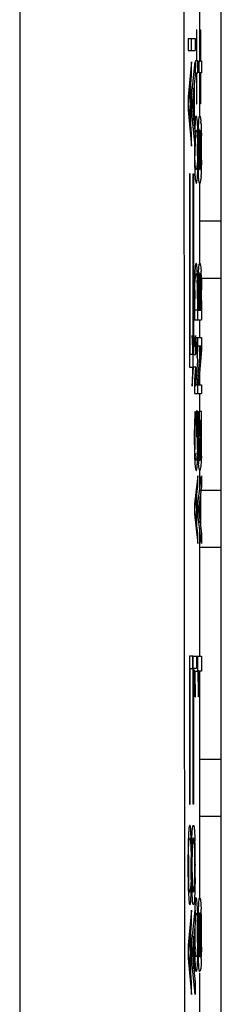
# Model space of a CAD drawing. Header units: inches. Extents: x 0 to 34, y 0 to 22.
# Tile 21 of 129: x 15.939 to 16.051, y 9.606 to 10.155. Entities that reach past the tile are written whole.
import ezdxf

# ---------------------------------------------------------------- set-up
doc = ezdxf.new("R2010")
doc.units = ezdxf.units.IN
doc.header["$LTSCALE"] = 1.87
doc.header["$MEASUREMENT"] = 0
doc.layers.get('0').update_dxf_attribs({"linetype": 'CONTINUOUS'})

msp = doc.modelspace()

# ---------------------------------------------------------------- linework, layer by layer
at = {"color": 7, "linetype": 'CONTINUOUS'}
for p, q in [((16.0514110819, 9.0990192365), (16.0514110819, 12.153743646)), ((16.0377723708, 10.1490684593), (16.0375597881, 10.1490684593)), ((16.0375597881, 10.1490684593), (16.0375597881, 10.131871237)), ((16.0395586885, 10.1490684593), (16.0397712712, 10.1490684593)), ((16.0395586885, 10.131871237), (16.0395586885, 10.1490684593)), ((16.0397712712, 10.1490684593), (16.0397712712, 10.131871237)), ((16.0328410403, 10.1443351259), (16.0368328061, 10.1443351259)), ((16.0328410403, 10.1443351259), (16.0328410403, 10.1376615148)), ((16.0348399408, 10.1376615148), (16.0348399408, 10.1443351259)), ((16.0368328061, 10.1443351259), (16.0368328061, 10.1376615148)), ((16.0328410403, 10.1376615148), (16.0368328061, 10.1376615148)), ((16.0348339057, 10.1311795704), (16.0328410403, 10.1116879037)), ((16.0348339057, 10.123908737), (16.0348339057, 10.1311795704)), ((16.0348399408, 10.1116879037), (16.0368328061, 10.1311795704)), ((16.0369719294, 10.131871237), (16.0368328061, 10.123908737)), ((16.0383602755, 10.131871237), (16.0369719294, 10.131871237)), ((16.0383602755, 10.1250892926), (16.0383602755, 10.131871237)), ((16.0389708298, 10.131871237), (16.040359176, 10.131871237)), ((16.0389708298, 10.1250892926), (16.0389708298, 10.131871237)), ((16.040359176, 10.131871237), (16.040359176, 10.1250892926)), ((16.0343152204, 10.1187004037), (16.0348339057, 10.123908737)), ((16.0368328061, 10.123908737), (16.0363141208, 10.1187004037)), ((16.0369719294, 10.1250892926), (16.0383602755, 10.1250892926)), ((16.0375597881, 10.1250892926), (16.0375597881, 10.1078906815)), ((16.040359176, 10.1250892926), (16.0389708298, 10.1250892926)), ((16.0395586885, 10.1078906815), (16.0395586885, 10.1250892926)), ((16.0397712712, 10.1250892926), (16.0397712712, 10.1078906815)), ((16.0343152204, 10.0963351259), (16.0343152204, 10.1187004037)), ((16.0363141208, 10.1187004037), (16.0363141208, 10.0963351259)), ((16.0331142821, 10.1078226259), (16.0340914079, 10.1166934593)), ((16.0340914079, 10.1166934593), (16.0340914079, 10.0984781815)), ((16.0360903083, 10.1166934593), (16.0351131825, 10.1078226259)), ((16.0360903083, 10.0984781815), (16.0360903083, 10.1166934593)), ((16.0328410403, 10.1116879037), (16.0328410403, 10.1045545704)), ((16.0340914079, 10.0984781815), (16.0331142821, 10.1078226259)), ((16.0348399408, 10.1045545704), (16.0348399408, 10.1116879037)), ((16.0351131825, 10.1078226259), (16.0360903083, 10.0984781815)), ((16.0375597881, 10.1078906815), (16.0377723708, 10.1078906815)), ((16.0397712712, 10.1078906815), (16.0395586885, 10.1078906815)), ((16.0328410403, 10.1045545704), (16.0348339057, 10.0842490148)), ((16.0368328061, 10.0842490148), (16.0348399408, 10.1045545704)), ((16.0348339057, 10.0911267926), (16.0343152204, 10.0963351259)), ((16.0363141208, 10.0963351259), (16.0368328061, 10.0911267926)), ((16.0367964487, 10.0983846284), (16.0365878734, 10.0938517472)), ((16.0380298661, 10.0977721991), (16.0377307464, 10.1002890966)), ((16.0382528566, 10.0932156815), (16.0380298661, 10.0977721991)), ((16.0385934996, 10.0940573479), (16.0388041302, 10.0985083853)), ((16.0388041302, 10.0985083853), (16.0390671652, 10.1006023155)), ((16.0390671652, 10.1006023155), (16.039243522, 10.1010201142)), ((16.0397263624, 10.1003037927), (16.0400301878, 10.0977524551)), ((16.0400950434, 10.0967700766), (16.040251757, 10.0932156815)), ((16.0348339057, 10.0842490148), (16.0348339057, 10.0911267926)), ((16.0368314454, 10.0900279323), (16.0371949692, 10.0930141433)), ((16.0368328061, 10.0911267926), (16.0368328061, 10.0842490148)), ((16.0371949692, 10.0930141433), (16.0374078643, 10.093133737)), ((16.0377908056, 10.0919843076), (16.0379312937, 10.0904764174)), ((16.0388714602, 10.090621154), (16.0387599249, 10.0887377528)), ((16.0390157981, 10.0921313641), (16.0388714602, 10.090621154)), ((16.039617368, 10.0929343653), (16.0394067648, 10.093133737)), ((16.0400411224, 10.0885951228), (16.039617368, 10.0929343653)), ((16.040251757, 10.0932156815), (16.0403272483, 10.0901219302)), ((16.0380406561, 10.0886296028), (16.0381371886, 10.0854861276)), ((16.0387599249, 10.0887377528), (16.0386656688, 10.0856982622)), ((16.0401368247, 10.0854480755), (16.0400411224, 10.0885951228)), ((16.0364119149, 10.0822420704), (16.0364666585, 10.0748586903)), ((16.0364666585, 10.0748586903), (16.0366147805, 10.0694522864)), ((16.0368744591, 10.0739259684), (16.0366666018, 10.0789079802)), ((16.0370200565, 10.0723909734), (16.0368744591, 10.0739259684)), ((16.0380429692, 10.0757487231), (16.0376223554, 10.0714266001)), ((16.0381378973, 10.0788859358), (16.0380429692, 10.0757487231)), ((16.0386084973, 10.0695760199), (16.0384617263, 10.0750954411)), ((16.0386642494, 10.0789713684), (16.0387627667, 10.0757749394)), ((16.0387627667, 10.0757749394), (16.0391969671, 10.0714457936)), ((16.039793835, 10.0723525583), (16.0399330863, 10.07386855)), ((16.0399330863, 10.07386855), (16.0401363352, 10.078862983)), ((16.0403575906, 10.076341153), (16.0402444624, 10.07093813)), ((16.0339522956, 10.0687198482), (16.0337235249, 10.0687198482)), ((16.0337235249, 10.0687198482), (16.0337235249, 9.9611031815)), ((16.0339522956, 9.9680031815), (16.0339522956, 10.0687198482)), ((16.0357224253, 10.0687198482), (16.035951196, 10.0687198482)), ((16.0357224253, 9.9611031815), (16.0357224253, 10.0687198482)), ((16.035951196, 10.0687198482), (16.035951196, 9.9680031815)), ((16.0366147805, 10.0694522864), (16.0368400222, 10.0659095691)), ((16.0376223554, 10.0714266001), (16.0374137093, 10.0712698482)), ((16.038081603, 10.067146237), (16.0382447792, 10.0709096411)), ((16.0391969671, 10.0714457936), (16.0394126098, 10.0712698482)), ((16.0402444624, 10.07093813), (16.0401454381, 10.0683339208)), ((16.0368400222, 10.0659095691), (16.0371041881, 10.0640752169)), ((16.0371041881, 10.0640752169), (16.0374271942, 10.0635115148)), ((16.0378877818, 10.0650245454), (16.038081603, 10.067146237)), ((16.0396663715, 10.063855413), (16.0394260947, 10.0635115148)), ((16.0398874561, 10.0650306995), (16.0396663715, 10.063855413)), ((16.0400805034, 10.067146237), (16.0398874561, 10.0650306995)), ((16.037697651, 10.0182140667), (16.0373804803, 10.0188879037)), ((16.0390988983, 10.0184046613), (16.0393793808, 10.0188879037)), ((16.036627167, 10.0141267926), (16.0364738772, 10.0104795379)), ((16.0368461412, 10.0168454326), (16.036627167, 10.0141267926)), ((16.0381975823, 10.0124726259), (16.037697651, 10.0182140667)), ((16.0386260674, 10.0141267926), (16.0390988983, 10.0184046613)), ((16.0399742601, 10.0161452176), (16.0400881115, 10.0145799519)), ((16.0364738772, 10.0104795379), (16.0363905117, 10.0052299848)), ((16.0366827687, 10.0070230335), (16.0367709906, 10.009433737)), ((16.0367709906, 10.009433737), (16.0371607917, 10.0128576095)), ((16.0371607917, 10.0128576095), (16.0373517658, 10.0131719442)), ((16.0378525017, 10.0110673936), (16.0379531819, 10.0095777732)), ((16.0382814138, 10.0094819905), (16.0381975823, 10.0124726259)), ((16.03834341, 10.0041654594), (16.038293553, 10.008833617)), ((16.0383899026, 10.0052822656), (16.0384730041, 10.0104827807)), ((16.0384730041, 10.0104827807), (16.0385791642, 10.0133200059)), ((16.038769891, 10.009433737), (16.0386223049, 10.0036611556)), ((16.0389490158, 10.0116875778), (16.038769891, 10.009433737)), ((16.039637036, 10.0127011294), (16.0393910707, 10.0131642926)), ((16.040022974, 10.0080906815), (16.039637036, 10.0127011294)), ((16.0400878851, 10.0054279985), (16.040022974, 10.0080906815)), ((16.0401964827, 10.0124726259), (16.0402918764, 10.0088654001)), ((16.0402918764, 10.0088654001), (16.0403420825, 10.0041994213)), ((16.0366235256, 10.0036726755), (16.0366827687, 10.0070230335)), ((16.0401215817, 10.0020983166), (16.0400878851, 10.0054279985)), ((16.0363674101, 9.9985698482), (16.0363674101, 9.987421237)), ((16.0365966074, 9.9927642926), (16.0365966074, 9.9991670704)), ((16.0381329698, 9.9991688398), (16.0381337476, 9.9980004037)), ((16.0381337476, 9.9980004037), (16.0381337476, 9.9927642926)), ((16.0383663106, 9.987421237), (16.0383663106, 9.9985698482)), ((16.0385955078, 9.9991670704), (16.0385955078, 9.9927642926)), ((16.0401326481, 9.9927642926), (16.0401326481, 9.9980004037)), ((16.040359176, 9.998271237), (16.040359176, 9.987421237)), ((16.0381337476, 9.9927642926), (16.0365966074, 9.9927642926)), ((16.0385955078, 9.9927642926), (16.0401326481, 9.9927642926)), ((16.0363674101, 9.987421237), (16.040359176, 9.987421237)), ((16.0357224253, 9.969893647), (16.0350837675, 9.9786865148)), ((16.0350837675, 9.9786865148), (16.0352679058, 9.9680031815)), ((16.0363674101, 9.9776004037), (16.040359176, 9.9776004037)), ((16.0363674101, 9.9776004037), (16.0363674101, 9.9726906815)), ((16.037082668, 9.9786865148), (16.0381092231, 9.9645531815)), ((16.0372668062, 9.9680031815), (16.037082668, 9.9786865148)), ((16.0383602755, 9.9707642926), (16.0383663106, 9.9776004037)), ((16.040359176, 9.9776004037), (16.040359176, 9.9707642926)), ((16.0363674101, 9.9726906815), (16.037082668, 9.9726906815)), ((16.037518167, 9.9726906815), (16.038015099, 9.9726906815)), ((16.038015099, 9.9726906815), (16.0377444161, 9.9695757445)), ((16.0379790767, 9.9663450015), (16.0383602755, 9.9707642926)), ((16.0400139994, 9.9726906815), (16.0383663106, 9.9726906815)), ((16.0383663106, 9.9537295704), (16.0400139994, 9.9726906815)), ((16.040359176, 9.9707642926), (16.0386674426, 9.9511517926)), ((16.0352679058, 9.9680031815), (16.0339522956, 9.9680031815)), ((16.035951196, 9.9680031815), (16.0372668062, 9.9680031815)), ((16.0381092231, 9.9645531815), (16.037082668, 9.9504476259)), ((16.0337235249, 9.9611031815), (16.0352677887, 9.9611031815)), ((16.0352677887, 9.9611031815), (16.0350837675, 9.9504476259)), ((16.0350837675, 9.9504476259), (16.0358585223, 9.9610932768)), ((16.0372666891, 9.9611031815), (16.0357224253, 9.9611031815)), ((16.0369985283, 9.9609922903), (16.0363674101, 9.9537295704)), ((16.037082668, 9.9504476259), (16.0372666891, 9.9611031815)), ((16.0363674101, 9.9537295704), (16.0363674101, 9.946296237)), ((16.0366685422, 9.9511517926), (16.0372015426, 9.9573309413)), ((16.0383663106, 9.946296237), (16.0383663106, 9.9537295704)), ((16.0383602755, 9.9511517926), (16.0366685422, 9.9511517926)), ((16.0386674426, 9.9511517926), (16.040359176, 9.9511517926)), ((16.040359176, 9.9511517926), (16.040359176, 9.946296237)), ((16.0363674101, 9.946296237), (16.040359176, 9.946296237)), ((16.038282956, 9.9365309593), (16.0373004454, 9.9365309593)), ((16.0373004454, 9.9365309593), (16.0373004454, 9.9223976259)), ((16.0392993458, 9.9365309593), (16.0402818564, 9.9365309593)), ((16.0392993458, 9.9223976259), (16.0392993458, 9.9365309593)), ((16.0365471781, 9.9338184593), (16.0364301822, 9.9306957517)), ((16.0366401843, 9.9351403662), (16.0365471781, 9.9338184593)), ((16.0368645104, 9.9363684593), (16.0366401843, 9.9351403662)), ((16.0368645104, 9.9305629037), (16.0368645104, 9.9363684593)), ((16.0375296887, 9.9311865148), (16.0381202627, 9.9311865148)), ((16.0375296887, 9.9223976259), (16.0375296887, 9.9311865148)), ((16.0384295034, 9.9307110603), (16.0385460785, 9.9338184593)), ((16.0385460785, 9.9338184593), (16.0387460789, 9.9359829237)), ((16.0387460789, 9.9359829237), (16.0388634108, 9.9363684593)), ((16.0388634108, 9.9363684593), (16.0388634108, 9.9305629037)), ((16.0401191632, 9.9311865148), (16.0395285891, 9.9311865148)), ((16.0395285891, 9.9311865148), (16.0395285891, 9.9223976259)), ((16.0365525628, 9.9218559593), (16.0366409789, 9.9272346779)), ((16.0366409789, 9.9272346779), (16.0367386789, 9.9293499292)), ((16.0367386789, 9.9293499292), (16.0368645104, 9.9305629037)), ((16.0387386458, 9.9293651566), (16.0385749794, 9.9246494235)), ((16.0388634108, 9.9305629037), (16.0387386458, 9.9293651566)), ((16.0373004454, 9.9223976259), (16.0375296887, 9.9223976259)), ((16.0395285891, 9.9223976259), (16.0392993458, 9.9223976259)), ((16.0367206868, 9.9131476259), (16.0366344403, 9.9153835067)), ((16.0380877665, 9.9151215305), (16.0380147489, 9.913073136)), ((16.0384741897, 9.9117101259), (16.0383530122, 9.9181561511)), ((16.0386330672, 9.915394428), (16.0387195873, 9.9131476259)), ((16.0399870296, 9.9125504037), (16.0400854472, 9.915076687)), ((16.0364752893, 9.9117101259), (16.0367159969, 9.9070581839)), ((16.0369062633, 9.9107583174), (16.0368403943, 9.9114436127)), ((16.0375933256, 9.9093106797), (16.0373615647, 9.9090240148)), ((16.0379881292, 9.9125504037), (16.0375933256, 9.9093106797)), ((16.0381562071, 9.9088073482), (16.0382911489, 9.9124424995)), ((16.0386177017, 9.9085485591), (16.0384741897, 9.9117101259)), ((16.0387195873, 9.9131476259), (16.0391215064, 9.9094235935)), ((16.0391215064, 9.9094235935), (16.0393604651, 9.9090240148)), ((16.0398043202, 9.910412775), (16.0398921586, 9.9112670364)), ((16.0398921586, 9.9112670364), (16.0399870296, 9.9125504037)), ((16.0402619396, 9.9114611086), (16.0401551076, 9.9088073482)), ((16.0367159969, 9.9070581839), (16.0370306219, 9.9043266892)), ((16.0370306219, 9.9043266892), (16.0373975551, 9.9034365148)), ((16.0379402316, 9.9057633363), (16.0381562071, 9.9088073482)), ((16.0390319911, 9.9043139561), (16.038714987, 9.9070572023)), ((16.0393964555, 9.9034365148), (16.0390319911, 9.9043139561)), ((16.0396829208, 9.9039941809), (16.0393964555, 9.9034365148)), ((16.0399404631, 9.9057769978), (16.0396829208, 9.9039941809)), ((16.0401551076, 9.9088073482), (16.0399404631, 9.9057769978)), ((16.0383602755, 9.9003434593), (16.0363674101, 9.884746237)), ((16.0383602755, 9.8945115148), (16.0383602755, 9.9003434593)), ((16.0383663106, 9.884746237), (16.040359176, 9.9003434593)), ((16.040359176, 9.9003434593), (16.040359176, 9.8945115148)), ((16.0378415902, 9.890333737), (16.0383602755, 9.8945115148)), ((16.040359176, 9.8945115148), (16.0398404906, 9.890333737)), ((16.0366406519, 9.8816267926), (16.0376177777, 9.888733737)), ((16.0376177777, 9.888733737), (16.0376177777, 9.8741670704)), ((16.0378415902, 9.8724573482), (16.0378415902, 9.890333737)), ((16.0396166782, 9.888733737), (16.0386395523, 9.8816267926)), ((16.0396166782, 9.8741670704), (16.0396166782, 9.888733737)), ((16.0398404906, 9.890333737), (16.0398404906, 9.8724573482)), ((16.0363674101, 9.884746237), (16.0363674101, 9.8790226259)), ((16.0376177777, 9.8741670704), (16.0366406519, 9.8816267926)), ((16.0383663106, 9.8790226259), (16.0383663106, 9.884746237)), ((16.0386395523, 9.8816267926), (16.0396166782, 9.8741670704)), ((16.0363674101, 9.8790226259), (16.0383602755, 9.8627740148)), ((16.040359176, 9.8627740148), (16.0383663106, 9.8790226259)), ((16.0383602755, 9.8682795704), (16.0378415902, 9.8724573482)), ((16.0398404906, 9.8724573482), (16.040359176, 9.8682795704)), ((16.0383602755, 9.8627740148), (16.0383602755, 9.8682795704)), ((16.040359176, 9.8682795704), (16.040359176, 9.8627740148)), ((16.0354968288, 9.7998170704), (16.0337235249, 9.7998170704)), ((16.0337235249, 9.7998170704), (16.0337235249, 9.7173740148)), ((16.0354968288, 9.7929170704), (16.0354968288, 9.7998170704)), ((16.0357224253, 9.7998170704), (16.040359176, 9.799921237)), ((16.0357224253, 9.7173740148), (16.0357224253, 9.7998170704)), ((16.0374957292, 9.7998170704), (16.0374957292, 9.7929170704)), ((16.0383602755, 9.7914295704), (16.0383602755, 9.799921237)), ((16.040359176, 9.799921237), (16.040359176, 9.7914295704)), ((16.0339522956, 9.7929170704), (16.0354968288, 9.7929170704)), ((16.0339522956, 9.7173740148), (16.0339522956, 9.7929170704)), ((16.0374957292, 9.7929170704), (16.035951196, 9.7929170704)), ((16.035951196, 9.7929170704), (16.035951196, 9.7173740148)), ((16.0367512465, 9.7914295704), (16.0383602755, 9.7914295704)), ((16.040359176, 9.7914295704), (16.0387501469, 9.7914295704)), ((16.0367512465, 9.7772156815), (16.0370272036, 9.7772156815)), ((16.0390261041, 9.7772156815), (16.0387501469, 9.7772156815)), ((16.0337235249, 9.7173740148), (16.0339522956, 9.7173740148)), ((16.035951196, 9.7173740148), (16.0357224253, 9.7173740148)), ((16.0346766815, 9.697375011), (16.0344439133, 9.7025275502)), ((16.0335674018, 9.6981708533), (16.0337773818, 9.6984237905)), ((16.0342799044, 9.6966398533), (16.0344640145, 9.6940448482)), ((16.0348322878, 9.6905549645), (16.034973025, 9.6973690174)), ((16.0360589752, 9.6980101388), (16.0358143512, 9.6983851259)), ((16.0364629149, 9.6940448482), (16.0360589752, 9.6980101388)), ((16.0344640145, 9.6940448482), (16.0346216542, 9.6875534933)), ((16.0365540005, 9.6913697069), (16.0364629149, 9.6940448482)), ((16.0364629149, 9.6726698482), (16.0366189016, 9.6789690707)), ((16.0368798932, 9.6837902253), (16.03687952, 9.6831670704)), ((16.0345549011, 9.6752734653), (16.0344640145, 9.6726698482)), ((16.0368328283, 9.6762769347), (16.0366829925, 9.6691873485)), ((16.0330563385, 9.667596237), (16.0335453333, 9.6620154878)), ((16.0340718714, 9.6687973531), (16.0338347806, 9.6684101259)), ((16.0344640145, 9.6726698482), (16.0340718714, 9.6687973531)), ((16.0344684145, 9.6642998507), (16.0346945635, 9.6695322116)), ((16.0350552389, 9.667596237), (16.0349101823, 9.6720256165)), ((16.035273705, 9.6640633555), (16.0350552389, 9.667596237)), ((16.0355727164, 9.6686462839), (16.0358049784, 9.6683696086)), ((16.0362845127, 9.6701637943), (16.0364629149, 9.6726698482)), ((16.0366829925, 9.6691873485), (16.0364589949, 9.664178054)), ((16.0335453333, 9.6620154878), (16.0338513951, 9.6613851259)), ((16.0364589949, 9.664178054), (16.0361826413, 9.6618762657)), ((16.0369949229, 9.6641872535), (16.036678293, 9.6598986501)), ((16.0376969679, 9.664444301), (16.0373831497, 9.665046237)), ((16.037744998, 9.6642067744), (16.0376969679, 9.664444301)), ((16.0380273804, 9.6615307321), (16.037744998, 9.6642067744)), ((16.0385966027, 9.6576338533), (16.0388079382, 9.6623642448)), ((16.0388079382, 9.6623642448), (16.0390688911, 9.6645696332)), ((16.0390688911, 9.6645696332), (16.0392473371, 9.665052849)), ((16.0397395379, 9.6642297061), (16.0400260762, 9.6615319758)), ((16.0348339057, 9.658183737), (16.0328410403, 9.6386795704)), ((16.0348339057, 9.6509129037), (16.0348339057, 9.658183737)), ((16.0348399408, 9.6386795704), (16.0368328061, 9.658183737)), ((16.036678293, 9.6598986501), (16.0365463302, 9.6558266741)), ((16.0368328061, 9.658183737), (16.0368328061, 9.6509129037)), ((16.0382528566, 9.6565559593), (16.0380273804, 9.6615307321)), ((16.0384552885, 9.6510094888), (16.0385966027, 9.6576338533)), ((16.0400260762, 9.6615319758), (16.0401780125, 9.6585942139)), ((16.036829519, 9.6536094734), (16.0371622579, 9.6564562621)), ((16.0378601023, 9.6550604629), (16.0380113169, 9.6525088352)), ((16.0389607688, 9.6555106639), (16.0387898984, 9.6527817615)), ((16.0400099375, 9.6525116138), (16.039649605, 9.6563889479)), ((16.0343152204, 9.6457045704), (16.0348339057, 9.6509129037)), ((16.0343152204, 9.6233254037), (16.0343152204, 9.6457045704)), ((16.0368328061, 9.6509129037), (16.0363141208, 9.6457045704)), ((16.0363141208, 9.6457045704), (16.0363141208, 9.6233254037)), ((16.0331142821, 9.6348267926), (16.0340914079, 9.6436976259)), ((16.0340914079, 9.6436976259), (16.0340914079, 9.6254684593)), ((16.0360903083, 9.6436976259), (16.0351131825, 9.6348267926)), ((16.0360903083, 9.6254684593), (16.0360903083, 9.6436976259)), ((16.0364119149, 9.6445392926), (16.0364619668, 9.636718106)), ((16.0328410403, 9.6386795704), (16.0328410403, 9.6315448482)), ((16.0340914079, 9.6254684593), (16.0331142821, 9.6348267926)), ((16.0348399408, 9.6315448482), (16.0348399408, 9.6386795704)), ((16.0351131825, 9.6348267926), (16.0360903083, 9.6254684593)), ((16.0364619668, 9.636718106), (16.0366029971, 9.6308780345)), ((16.0369503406, 9.6338551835), (16.0367952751, 9.6364269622)), ((16.0386016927, 9.6308851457), (16.0384602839, 9.6367501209)), ((16.0398481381, 9.6336366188), (16.0400143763, 9.6364011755)), ((16.0403584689, 9.6376901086), (16.0402467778, 9.6320066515)), ((16.0328410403, 9.6315448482), (16.0348339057, 9.6112545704)), ((16.0368328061, 9.6112545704), (16.0348399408, 9.6315448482)), ((16.0366029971, 9.6308780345), (16.036825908, 9.6268158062)), ((16.038081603, 9.6280184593), (16.0382485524, 9.6320286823)), ((16.0388261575, 9.6267982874), (16.0386016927, 9.6308851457)), ((16.0402219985, 9.6312061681), (16.0400805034, 9.6280184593)), ((16.036825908, 9.6268158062), (16.0370941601, 9.624688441)), ((16.0370941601, 9.624688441), (16.0374271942, 9.6240309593)), ((16.0374271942, 9.6240309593), (16.0376692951, 9.6244241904)), ((16.0376692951, 9.6244241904), (16.0378899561, 9.6257209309)), ((16.0378899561, 9.6257209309), (16.038081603, 9.6280184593)), ((16.0396683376, 9.6244247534), (16.0394260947, 9.6240309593)), ((16.0398897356, 9.6257286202), (16.0396683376, 9.6244247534)), ((16.0400805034, 9.6280184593), (16.0398897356, 9.6257286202)), ((16.0348339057, 9.6181170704), (16.0343152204, 9.6233254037)), ((16.0348339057, 9.6112545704), (16.0348339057, 9.6181170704)), ((16.0363141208, 9.6233254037), (16.0368328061, 9.6181170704)), ((16.0368328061, 9.6181170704), (16.0368328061, 9.6112545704))]:
    msp.add_line(p, q, dxfattribs=at)
at = {"color": 6, "linetype": 'CONTINUOUS'}
for p, q in [((16.0304631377, 10.2630575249), (16.032007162, 7.7047909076)), ((15.9389191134, 10.2597909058), (15.9389191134, 7.7047909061)), ((16.0392858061, 10.2230767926), (16.0392858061, 10.1311795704)), ((16.0392858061, 10.1250892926), (16.0392858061, 10.1009726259)), ((16.0392858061, 10.093133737), (16.0392858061, 10.0712698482)), ((16.0392858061, 10.0635115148), (16.0392858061, 10.0188879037)), ((16.0514110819, 10.0423263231), (16.0392858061, 10.0423263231)), ((16.0392858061, 10.0131642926), (16.0392858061, 9.9927642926)), ((16.0514110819, 10.0104365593), (16.0400223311, 10.010433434)), ((16.0392858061, 9.987421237), (16.0392858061, 9.9776004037)), ((16.0392858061, 9.9726906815), (16.0392858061, 9.9643108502)), ((16.0392858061, 9.9583205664), (16.0392858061, 9.9511517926)), ((16.0392858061, 9.946296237), (16.0392858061, 9.9365309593)), ((16.0392858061, 9.9218559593), (16.0392858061, 9.9088073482)), ((16.0392858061, 9.9034365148), (16.0392858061, 9.8919426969)), ((16.0514110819, 9.8923263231), (16.0396166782, 9.8923263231)), ((16.0392858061, 9.8863272), (16.0392858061, 9.8766930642)), ((16.0392858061, 9.8715256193), (16.0392858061, 9.7998170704)), ((16.0514110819, 9.8604365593), (16.0392858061, 9.8604332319)), ((16.0392858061, 9.7914295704), (16.0392858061, 9.665046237)), ((16.0514110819, 9.7423263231), (16.0392858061, 9.7423263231)), ((16.0514110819, 9.7104365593), (16.0392858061, 9.7104332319)), ((16.0392858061, 9.6564740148), (16.0392858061, 9.632521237)), ((16.0392858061, 9.6233254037), (16.0392858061, 9.5799226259))]:
    msp.add_line(p, q, dxfattribs=at)
at = {"color": 7, "linetype": 'CONTINUOUS'}
for centre, radius, start, end in [((15.9740926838, 10.092905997), 0.0661153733, 3.3505321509, 4.2037254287), ((15.9767464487, 10.0859266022), 0.061353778, 2.52503876, 4.2527900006), ((15.8266170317, 10.0865725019), 0.2117400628, 1.2590826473, 1.7979055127), ((15.7308972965, 10.0844361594), 0.3074836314, 1.0554950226, 1.2651463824), ((16.3793564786, 10.0831573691), 0.3409372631, 178.167905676, 179.1593214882), ((16.4447797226, 10.0820552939), 0.4083683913, 179.1567914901, 179.6852023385), ((16.2232001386, 10.0821139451), 0.1865676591, 178.8337905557, 179.9354866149), ((15.8618936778, 10.0821150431), 0.1762757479, 0.7213704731, 1.0957870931), ((15.6285536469, 10.0826933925), 0.4098420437, 0.4927109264, 1.0355340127), ((15.5308730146, 10.0818922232), 0.5075259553, 0.0211500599, 0.4883253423), ((16.4264649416, 10.0822435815), 0.3880541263, 179.1264681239, 180.0002231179), ((16.2141337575, 10.0823007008), 0.1755009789, 178.8907293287, 179.3471552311), ((15.8671302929, 10.0821323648), 0.173038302, 0.0096520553, 1.0979526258), ((15.6464489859, 10.0829042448), 0.3939443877, 0.4799331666, 1.0498082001), ((15.5655786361, 10.082078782), 0.4748188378, 0.2659454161, 0.4977967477), ((16.406535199, 10.0822664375), 0.3701232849, 179.6853596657, 180.0037720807), ((16.2254230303, 10.0824950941), 0.1887905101, 180.0519206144, 181.0887139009), ((15.8642949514, 10.0822113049), 0.1738747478, 358.904146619, 359.9835930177), ((15.8612366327, 10.0820886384), 0.1769330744, 0.0235993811, 0.7272415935), ((15.5784066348, 10.0824379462), 0.4599924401, 359.2339549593, 359.9553613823), ((16.4896842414, 10.0818833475), 0.4512735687, 179.9544548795, 180.8618564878), ((16.2306609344, 10.0820808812), 0.1920295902, 179.3377583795, 179.9274563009), ((16.2136050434, 10.0823568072), 0.1749735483, 180.0107379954, 181.1086444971), ((15.8615631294, 10.0822587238), 0.1786054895, 358.9105970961, 359.9688158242), ((15.5861485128, 10.0823959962), 0.4542494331, 359.2362627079, 359.960088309), ((15.5375482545, 10.0819311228), 0.5028496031, 0.0169144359, 0.267945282), ((15.7369808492, 10.0799398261), 0.3013992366, 358.2831113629, 359.3057785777), ((15.9597050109, 10.0721362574), 0.0805302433, 356.4474168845, 357.2937016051), ((16.0994730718, 10.0101846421), 0.0609745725, 176.293106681, 177.0525029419), ((15.9398516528, 10.0084504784), 0.1004236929, 2.8829633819, 3.499287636), ((15.9051936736, 10.0066579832), 0.1351279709, 2.4662353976, 2.9029214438), ((15.9378144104, 10.0040587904), 0.100290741, 2.304027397, 3.1545707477), ((15.8971394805, 10.0033223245), 0.1409652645, 0.8538142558, 1.9384836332), ((15.8030220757, 10.0047530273), 0.2353068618, 0.9936484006, 1.1515510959), ((16.6921194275, 9.999625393), 0.6557528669, 179.5102981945, 180.0922272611), ((16.5763066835, 9.9981955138), 0.5397109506, 179.4185338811, 179.8968593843), ((15.7413822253, 10.000762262), 0.2967434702, 0.258016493, 0.8999202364), ((16.7730537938, 9.9993439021), 0.734687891, 179.5368824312, 180.0603658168), ((16.4956967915, 9.998688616), 0.4571015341, 179.3767005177, 179.9400277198), ((15.1029499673, 9.9985324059), 0.937409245, 359.9840369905, 0.3463781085), ((15.3874443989, 9.99834985), 0.6506890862, 0.0721153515, 0.3300910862), ((15.3193189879, 9.9981028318), 0.7208136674, 359.9918582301, 0.3175932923), ((15.1883584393, 9.9219195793), 0.8500501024, 0.8041719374, 0.9848968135), ((15.203227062, 9.9221196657), 0.8371788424, 0.6655628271, 0.9863449), ((15.6053407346, 9.9241808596), 0.4328362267, 0.5792344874, 0.9273992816), ((15.2183455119, 9.9223374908), 0.820060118, 0.6634612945, 0.8043813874), ((15.2233404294, 9.9224010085), 0.8150647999, 0.4060295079, 0.6630623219), ((15.583997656, 9.9238739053), 0.4561801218, 0.5880306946, 0.9184959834), ((15.2231630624, 9.9223825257), 0.8172411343, 0.3384874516, 0.6633708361), ((16.4265718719, 9.9224825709), 0.3902368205, 179.3572660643, 180.0083934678), ((16.2774170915, 9.9243430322), 0.2410706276, 178.4899605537, 179.401755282), ((15.4987371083, 9.9229971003), 0.539446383, 0.2865835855, 0.590493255), ((15.4634762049, 9.9227878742), 0.5747078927, 0.0016645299, 0.2898591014), ((16.4407930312, 9.9224150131), 0.4024590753, 179.372392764, 179.9985207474), ((16.3071255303, 9.9238315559), 0.2687840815, 178.5333595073, 179.36222862), ((15.4916371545, 9.9229275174), 0.5485454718, 0.2890267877, 0.5878690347), ((15.4655034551, 9.9227879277), 0.5746795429, 0.0016592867, 0.2898002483), ((15.2895583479, 9.9227435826), 0.7508448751, 0.0046538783, 0.340867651), ((16.6076247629, 9.9228403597), 0.571289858, 180.0416167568, 180.4702238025), ((16.327270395, 9.922063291), 0.2907179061, 180.0408617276, 180.7051560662), ((15.6726677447, 9.9231529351), 0.3655165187, 359.3117465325, 359.9453928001), ((16.5579596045, 9.9226101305), 0.5196256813, 180.0203686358, 180.4911176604), ((16.2244170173, 9.9216881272), 0.1858656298, 179.0870988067, 179.9482633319), ((16.3326090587, 9.922085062), 0.2940576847, 180.0446396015, 180.6984327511), ((15.6937212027, 9.9230030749), 0.3464614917, 359.2925507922, 359.8041581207), ((15.6549526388, 9.9232212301), 0.3852305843, 359.7914208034, 359.9380297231), ((15.4857927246, 9.9228169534), 0.554610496, 359.4102353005, 359.9987207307), ((16.4034775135, 9.9213079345), 0.3671369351, 180.4925459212, 181.0600214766), ((16.2773849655, 9.9190800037), 0.2410247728, 181.0850147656, 181.4427883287), ((16.2318829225, 9.9207075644), 0.1953210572, 180.6518582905, 181.561960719), ((15.7856805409, 9.9218042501), 0.2524956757, 358.4833944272, 359.3097219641), ((15.7450520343, 9.9200432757), 0.2933376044, 358.5152222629, 359.4266717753), ((16.254905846, 9.921114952), 0.216348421, 180.6923779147, 181.5151489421), ((15.8120336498, 9.9213292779), 0.2281374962, 358.4294912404, 359.3460109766), ((15.7146962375, 9.9206306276), 0.3256966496, 358.5482500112, 359.3803417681), ((16.185277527, 9.9167851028), 0.1488887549, 181.4523998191, 181.9533449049), ((16.1097854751, 9.9173618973), 0.0731862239, 183.301080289, 184.0744808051), ((16.0852604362, 9.9155917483), 0.0485974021, 184.0472545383, 184.8965625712), ((15.9820723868, 9.9156599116), 0.0560021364, 356.8170258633, 357.352528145), ((15.8355067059, 9.9178099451), 0.2048536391, 358.224001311, 358.4808530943), ((16.1175825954, 9.9129508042), 0.0790875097, 183.1909020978, 184.2736436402), ((15.0101282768, 9.7652671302), 1.02667182, 1.2436823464, 1.4951043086), ((15.1123036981, 9.7674936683), 0.924757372, 1.2183099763, 1.4831775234), ((14.972855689, 9.7643283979), 1.0659544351, 1.2482960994, 1.4904688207), ((15.164427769, 9.7686758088), 0.8746184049, 1.2110169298, 1.4907548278), ((14.5608667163, 9.75546297), 1.4760403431, 1.0525918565, 1.2456537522), ((14.7123963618, 9.759170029), 1.3247512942, 1.0047345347, 1.2104799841), ((14.4052080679, 9.7523005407), 1.6337294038, 1.0617679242, 1.2363269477), ((14.7998373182, 9.7608218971), 1.2392934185, 0.9976549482, 1.2177975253), ((13.8236181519, 9.7414069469), 2.2134227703, 0.9269710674, 1.0658006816), ((14.2700505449, 9.7514390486), 1.7671646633, 0.8357708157, 1.003867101), ((13.8072227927, 9.7410869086), 2.2318198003, 0.9275464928, 1.0651276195), ((14.330336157, 9.7523747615), 1.708870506, 0.832906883, 1.0067459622), ((15.6136863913, 9.6847120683), 0.421180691, 0.7858142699, 1.722876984), ((15.6089516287, 9.6845313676), 0.4279168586, 0.6885015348, 1.6394131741), ((16.5579979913, 9.6837034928), 0.5252090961, 179.092012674, 180.0023066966), ((16.5377778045, 9.6838625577), 0.5029900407, 179.2376429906, 180.0205277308), ((15.7377712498, 9.6842503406), 0.2988675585, 0.6286877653, 1.3649799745), ((15.5576219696, 9.6832859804), 0.4792581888, 0.0602829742, 0.7636397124), ((16.363085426, 9.683572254), 0.3300646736, 179.1077859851, 179.9666641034), ((15.6336440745, 9.6831253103), 0.4010020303, 0.0331539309, 0.6327183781), ((16.337331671, 9.6837925), 0.3023119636, 179.1265731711, 180.0053460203), ((15.633103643, 9.6831105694), 0.4035413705, 0.0350382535, 0.6274443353), ((16.6750615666, 9.6838407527), 0.6422726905, 180.0141309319, 180.5688347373), ((16.3313133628, 9.6837621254), 0.2982925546, 179.9995837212, 180.1214984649), ((16.3674506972, 9.6838945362), 0.3344300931, 180.1310548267, 180.8603573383), ((16.2904929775, 9.6824876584), 0.2574600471, 180.8044635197, 181.8762512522), ((15.7515034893, 9.6821125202), 0.2831340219, 358.6158954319, 359.3672914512), ((15.5763521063, 9.6838753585), 0.4582942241, 359.388719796, 359.9352385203), ((16.6266948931, 9.6835853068), 0.591907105, 179.9906065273, 180.5884003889), ((16.3533716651, 9.6837606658), 0.3183519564, 179.9993472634, 180.8875480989), ((15.6037984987, 9.6837312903), 0.4328466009, 359.3696136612, 359.9505013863), ((15.5613571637, 9.6829442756), 0.4755224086, 359.1966245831, 0.0268445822), ((16.4561699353, 9.6818051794), 0.4233716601, 180.587464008, 181.3194397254), ((15.6301846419, 9.6812687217), 0.4046801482, 358.3380781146, 359.31158082), ((16.4297582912, 9.6813354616), 0.3949578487, 180.555423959, 181.3506865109), ((16.2855108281, 9.6780238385), 0.2526707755, 181.3533062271, 182.2226062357), ((16.2051965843, 9.6750868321), 0.1723031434, 182.2824467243, 182.4916248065), ((15.7383025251, 9.6481542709), 0.3000679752, 0.9571833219, 1.6044504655), ((15.8209568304, 9.6496422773), 0.2194038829, 1.8057582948, 2.3383843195), ((15.7866244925, 9.6491924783), 0.2537341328, 0.9024875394, 1.6629832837), ((15.8886704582, 9.6460421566), 0.1494808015, 1.0408730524, 2.4794425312), ((15.563418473, 9.6452314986), 0.4749764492, 0.4563234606, 0.9572903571), ((16.4844255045, 9.6447088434), 0.4460147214, 179.1905818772, 180.0217807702), ((16.1897809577, 9.6463060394), 0.1511298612, 177.5441969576, 178.9809190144), ((15.876614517, 9.6455957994), 0.1635417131, 1.0700599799, 2.4236334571), ((15.5790140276, 9.6453980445), 0.4613789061, 0.4443548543, 0.9675533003), ((16.4904421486, 9.6444739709), 0.4540302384, 179.8422698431, 179.991756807), ((16.2983685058, 9.6442005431), 0.2617362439, 178.9527657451, 179.9082113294), ((15.8072656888, 9.6443471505), 0.2309030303, 0.3523403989, 1.0944596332), ((15.7792166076, 9.6440566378), 0.2589533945, 0.0886608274, 0.3784535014), ((15.3920733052, 9.6440369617), 0.6463257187, 0.0300023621, 0.4412409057), ((16.3096772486, 9.6441637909), 0.2710461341, 179.6720472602, 179.9035951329), ((16.2799873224, 9.6444511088), 0.2413550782, 178.9215038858, 179.6999107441), ((15.8094905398, 9.6443044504), 0.2306781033, 0.0379767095, 1.0793952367), ((15.4613632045, 9.644359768), 0.579034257, 0.1355038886, 0.4568046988), ((15.3767860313, 9.6440750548), 0.6636118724, 0.0259319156, 0.1428158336), ((16.2976613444, 9.6450297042), 0.2610290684, 180.0899632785, 180.2974498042), ((16.2732681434, 9.644786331), 0.2366349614, 180.2691853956, 181.1014665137), ((16.1858467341, 9.6429641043), 0.1491947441, 181.047169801, 182.5112855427), ((15.778032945, 9.6448533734), 0.2601370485, 358.9651927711, 359.9127745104), ((15.4362595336, 9.6445468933), 0.6021394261, 359.4354710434, 359.9836821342), ((16.6509030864, 9.6443977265), 0.6124922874, 179.986757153, 180.5408704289), ((16.2716281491, 9.6447750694), 0.2329967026, 180.0381701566, 181.0886368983), ((15.8861276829, 9.642875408), 0.1540228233, 357.5909055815, 358.9830532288), ((15.7975079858, 9.6446486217), 0.2426601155, 358.9358065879, 359.7607549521), ((15.7691853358, 9.6449056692), 0.2709836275, 359.7314115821, 359.9052086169), ((15.4414460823, 9.6445596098), 0.5989517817, 359.3428485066, 359.9823788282), ((15.7206311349, 9.6410822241), 0.3177464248, 358.3672516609, 359.3754176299), ((15.5727088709, 9.6432851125), 0.4656842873, 359.3027913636, 359.4252985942), ((16.4386690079, 9.6424438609), 0.4002492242, 180.5479814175, 180.8150878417), ((15.8274925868, 9.6381919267), 0.2128440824, 358.1191566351, 358.3347431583)]:
    msp.add_arc(centre, radius, start, end, dxfattribs=at)
for points, knots in [([(16.0373831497, 10.1009726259), (16.0373645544, 10.101000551), (16.0373324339, 10.1010433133), (16.0372674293, 10.1010434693), (16.0372278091, 10.1010134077), (16.0371913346, 10.1009623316), (16.0371358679, 10.1008477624), (16.037072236, 10.100635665), (16.0369985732, 10.1002918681), (16.0369262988, 10.0998101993), (16.0368556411, 10.099159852), (16.0368163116, 10.0986655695), (16.0367964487, 10.0983846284)], [0, 0, 0, 0, 0.0350962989, 0.0481019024, 0.0635824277, 0.0848998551, 0.1136302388, 0.1961901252, 0.3157438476, 0.4813750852, 0.7053758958, 1, 1, 1, 1]), ([(16.0377307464, 10.1002890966), (16.037706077, 10.1004053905), (16.0376594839, 10.1005994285), (16.0375858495, 10.1008160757), (16.037520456, 10.1009269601), (16.0374770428, 10.1009735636), (16.0374267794, 10.1009920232), (16.0373960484, 10.1009807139), (16.0373831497, 10.1009726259)], [0, 0, 0, 0, 0.428180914, 0.71952729, 0.8182476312, 0.890397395, 0.9451645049, 1, 1, 1, 1]), ([(16.0393820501, 10.1009726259), (16.039394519, 10.1009819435), (16.0394240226, 10.1009964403), (16.0394752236, 10.1009810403), (16.0395182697, 10.1009354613), (16.0395830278, 10.1008260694), (16.0396555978, 10.1006111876), (16.039701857, 10.1004189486), (16.0397263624, 10.1003037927)], [0, 0, 0, 0, 0.0566090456, 0.1105248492, 0.1815712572, 0.2798699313, 0.5718245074, 1, 1, 1, 1]), ([(16.0374078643, 10.093133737), (16.037421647, 10.0931452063), (16.037453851, 10.0931652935), (16.0375156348, 10.0931455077), (16.0375625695, 10.0930783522), (16.037609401, 10.0929707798), (16.0376556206, 10.0928092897), (16.0377264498, 10.0924766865), (16.037765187, 10.0921937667), (16.0377908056, 10.0919843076)], [0, 0, 0, 0, 0.0409942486, 0.0790589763, 0.135032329, 0.2222698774, 0.3482096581, 0.5175482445, 1, 1, 1, 1]), ([(16.0394067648, 10.093133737), (16.0393929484, 10.0931499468), (16.0393656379, 10.0931786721), (16.0393012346, 10.0931851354), (16.0392473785, 10.0931319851), (16.0391712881, 10.0929823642), (16.0390884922, 10.092639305), (16.0390413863, 10.0923292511), (16.0390157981, 10.0921313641)], [0, 0, 0, 0, 0.0524029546, 0.0928730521, 0.1439635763, 0.2246547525, 0.5090763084, 1, 1, 1, 1]), ([(16.0374137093, 10.0712698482), (16.0373997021, 10.0712565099), (16.037368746, 10.0712324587), (16.0373038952, 10.0712442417), (16.0372542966, 10.0713088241), (16.0372065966, 10.0714126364), (16.0371589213, 10.0715710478), (16.0370859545, 10.0719006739), (16.0370462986, 10.0721821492), (16.0370200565, 10.0723909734)], [0, 0, 0, 0, 0.0444869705, 0.0829481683, 0.1374640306, 0.2230326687, 0.3475050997, 0.5159225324, 1, 1, 1, 1]), ([(16.0394260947, 10.0635115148), (16.0393298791, 10.0634842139), (16.039217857, 10.0636895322), (16.0391545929, 10.0638803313), (16.0390733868, 10.0641767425), (16.0389832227, 10.0646690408), (16.0388804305, 10.0654513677), (16.0387805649, 10.0665122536), (16.0386839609, 10.067918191), (16.0386332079, 10.0689770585), (16.0386084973, 10.0695760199)], [0, 0, 0, 0, 0.0484061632, 0.0739135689, 0.106187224, 0.1937591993, 0.3181664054, 0.4869054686, 0.7098595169, 1, 1, 1, 1]), ([(16.0394126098, 10.0712698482), (16.0394261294, 10.0712559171), (16.0394547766, 10.0712306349), (16.039518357, 10.0712363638), (16.0395675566, 10.0712970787), (16.0396133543, 10.0713954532), (16.0396596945, 10.0715479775), (16.0397306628, 10.0718703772), (16.0397686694, 10.0721467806), (16.039793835, 10.0723525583)], [0, 0, 0, 0, 0.0458490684, 0.0837783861, 0.1362667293, 0.2196932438, 0.3424941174, 0.5103717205, 1, 1, 1, 1]), ([(16.0374271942, 10.0635115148), (16.0374459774, 10.0635062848), (16.0374964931, 10.0635153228), (16.0375541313, 10.0635826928), (16.0376102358, 10.063688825), (16.0376966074, 10.0639279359), (16.0377982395, 10.0643778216), (16.0378568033, 10.0647799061), (16.0378877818, 10.0650245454)], [0, 0, 0, 0, 0.0357130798, 0.084433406, 0.1566687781, 0.2561812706, 0.5483268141, 1, 1, 1, 1]), ([(16.0373804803, 10.0188879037), (16.0373264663, 10.018898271), (16.037233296, 10.0187924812), (16.0371701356, 10.0186361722), (16.0371011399, 10.018423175), (16.037036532, 10.0181455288), (16.0369374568, 10.0176129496), (16.0368821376, 10.017170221), (16.0368461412, 10.0168454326)], [0, 0, 0, 0, 0.0763338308, 0.1487966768, 0.2494994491, 0.3807364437, 0.5464698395, 1, 1, 1, 1]), ([(16.0393793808, 10.0188879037), (16.0394475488, 10.0188961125), (16.0395438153, 10.0187380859), (16.0396147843, 10.0185376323), (16.0396911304, 10.0182543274), (16.0397641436, 10.0178911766), (16.0398762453, 10.0171785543), (16.0399358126, 10.0165847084), (16.0399742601, 10.0161452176)], [0, 0, 0, 0, 0.0721617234, 0.1441306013, 0.243621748, 0.3724187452, 0.5363341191, 1, 1, 1, 1]), ([(16.0373921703, 10.0131642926), (16.0374096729, 10.0131729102), (16.0374675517, 10.0131658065), (16.0375214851, 10.0130760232), (16.0375780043, 10.0129403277), (16.0376334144, 10.0127318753), (16.0376910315, 10.0124510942), (16.0377477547, 10.0120826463), (16.0378036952, 10.0116122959), (16.0378361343, 10.0112622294), (16.0378525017, 10.0110673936)], [0, 0, 0, 0, 0.026471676, 0.0669540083, 0.1334032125, 0.2293724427, 0.3572311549, 0.5230510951, 0.7346978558, 1, 1, 1, 1]), ([(16.0393910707, 10.0131642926), (16.0393746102, 10.0131730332), (16.0393259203, 10.0131761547), (16.0392677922, 10.0131143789), (16.0392151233, 10.0130167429), (16.0391610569, 10.012869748), (16.039105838, 10.0126715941), (16.0390509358, 10.0124113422), (16.038996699, 10.0120769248), (16.0389650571, 10.0118270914), (16.0389490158, 10.0116875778)], [0, 0, 0, 0, 0.0347119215, 0.0793270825, 0.1476499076, 0.2435511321, 0.3690747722, 0.5310772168, 0.7384439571, 1, 1, 1, 1]), ([(16.0373615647, 9.9090240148), (16.0373176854, 9.9090118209), (16.0372345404, 9.9090983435), (16.0371827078, 9.9092291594), (16.0371232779, 9.9094083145), (16.0370683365, 9.909643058), (16.0369831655, 9.9100986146), (16.0369365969, 9.9104785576), (16.0369062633, 9.9107583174)], [0, 0, 0, 0, 0.0742827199, 0.1457265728, 0.2454580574, 0.3756621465, 0.5410157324, 1, 1, 1, 1]), ([(16.0393604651, 9.9090240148), (16.0393771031, 9.9090154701), (16.0394247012, 9.909011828), (16.0394837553, 9.909069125), (16.0395367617, 9.9091615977), (16.0395911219, 9.9092999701), (16.0396465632, 9.909486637), (16.039701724, 9.909731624), (16.0397562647, 9.910046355), (16.0397881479, 9.9102815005), (16.0398043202, 9.910412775)], [0, 0, 0, 0, 0.0367288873, 0.082658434, 0.1515916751, 0.2476178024, 0.3728522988, 0.5341318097, 0.7402669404, 1, 1, 1, 1]), ([(16.0373975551, 9.9034365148), (16.0374557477, 9.9034267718), (16.0375485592, 9.90355363), (16.0376118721, 9.9037266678), (16.0376820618, 9.9039699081), (16.0377476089, 9.9042850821), (16.03784817, 9.9048912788), (16.037903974, 9.9053942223), (16.0379402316, 9.9057633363)], [0, 0, 0, 0, 0.0726355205, 0.1445133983, 0.2451334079, 0.3767925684, 0.5434134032, 1, 1, 1, 1]), ([(16.0338181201, 9.7054656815), (16.033800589, 9.7054881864), (16.0337515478, 9.7055357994), (16.0336759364, 9.7054845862), (16.0336387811, 9.7054212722), (16.0335855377, 9.7053045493), (16.0335268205, 9.7050941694), (16.0334587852, 9.7047629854), (16.0333914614, 9.704322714), (16.0333235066, 9.7037650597), (16.0332569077, 9.7030788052), (16.0331922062, 9.7022509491), (16.0331025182, 9.7008259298), (16.0330072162, 9.6986245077), (16.0329183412, 9.6955250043), (16.0328742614, 9.693250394), (16.0328548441, 9.6920263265)], [0, 0, 0, 0, 0.0062581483, 0.0120336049, 0.0166228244, 0.0227180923, 0.039945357, 0.0644764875, 0.0968494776, 0.1376243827, 0.1877041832, 0.2480901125, 0.3197801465, 0.5009243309, 0.7314380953, 1, 1, 1, 1]), ([(16.0344439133, 9.7025275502), (16.0344226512, 9.7028304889), (16.0343803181, 9.7033658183), (16.034305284, 9.7040736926), (16.0342269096, 9.704606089), (16.0341505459, 9.7049941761), (16.0340701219, 9.7052668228), (16.0340056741, 9.7054321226), (16.0339027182, 9.7055325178), (16.0338380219, 9.7054883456), (16.0338181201, 9.7054656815)], [0, 0, 0, 0, 0.2878557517, 0.5089053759, 0.674817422, 0.7972776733, 0.8848341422, 0.9407720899, 0.9714101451, 1, 1, 1, 1]), ([(16.034973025, 9.6973690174), (16.0350020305, 9.6983243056), (16.0350621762, 9.7000095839), (16.0351746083, 9.7021824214), (16.0353011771, 9.7036993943), (16.0354120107, 9.704484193), (16.0354729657, 9.7047803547)], [0, 0, 0, 0, 0.3857136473, 0.6805753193, 0.8779695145, 1, 1, 1, 1]), ([(16.0354729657, 9.7047803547), (16.0354971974, 9.7048980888), (16.0355428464, 9.7050931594), (16.0356160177, 9.7053104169), (16.0356810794, 9.7054199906), (16.0357243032, 9.7054654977), (16.0357736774, 9.7054833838), (16.0358040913, 9.7054731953), (16.0358170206, 9.7054656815)], [0, 0, 0, 0, 0.4336098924, 0.7235330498, 0.8207526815, 0.8917715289, 0.9460556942, 1, 1, 1, 1]), ([(16.0358170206, 9.7054656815), (16.0358330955, 9.7054840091), (16.0358692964, 9.7055183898), (16.0359505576, 9.7055008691), (16.0360075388, 9.705418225), (16.0360651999, 9.7052906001), (16.0361222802, 9.7050996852), (16.0361804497, 9.7048451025), (16.0362391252, 9.7045177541), (16.0363256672, 9.7039053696), (16.0364249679, 9.7028648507), (16.0365259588, 9.7012541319), (16.0366176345, 9.6991692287), (16.0366687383, 9.6976189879), (16.0366933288, 9.6967737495)], [0, 0, 0, 0, 0.0081874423, 0.0149484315, 0.0249008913, 0.0404043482, 0.0623971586, 0.0914460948, 0.1281907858, 0.1740102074, 0.2991455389, 0.4790762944, 0.7160079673, 1, 1, 1, 1]), ([(16.0330607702, 9.6887118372), (16.0330809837, 9.6900039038), (16.033130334, 9.6922910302), (16.0332417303, 9.6951905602), (16.0333551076, 9.6970522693), (16.0334833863, 9.6979229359), (16.0335674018, 9.6981708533)], [0, 0, 0, 0, 0.4087875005, 0.723866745, 0.9171917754, 1, 1, 1, 1]), ([(16.0338154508, 9.6983851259), (16.0338330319, 9.6983937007), (16.0338869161, 9.6983918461), (16.0339452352, 9.6983170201), (16.0340011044, 9.6982019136), (16.0340576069, 9.6980280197), (16.0341156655, 9.6977943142), (16.0341732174, 9.6974879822), (16.0342300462, 9.6970956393), (16.0342631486, 9.6968030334), (16.0342799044, 9.6966398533)], [0, 0, 0, 0, 0.0313173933, 0.0746502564, 0.1426374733, 0.2388289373, 0.3653082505, 0.5286391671, 0.7373699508, 1, 1, 1, 1]), ([(16.0358143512, 9.6983851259), (16.0358000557, 9.6984050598), (16.0357693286, 9.6984435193), (16.0356901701, 9.6984310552), (16.0356385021, 9.6983533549), (16.0355851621, 9.6982382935), (16.0355306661, 9.6980647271), (16.0354746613, 9.6978230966), (16.0354209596, 9.6974866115), (16.0353398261, 9.6967709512), (16.0352596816, 9.6955020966), (16.0351757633, 9.6935654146), (16.0351036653, 9.6911310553), (16.0350692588, 9.6893566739), (16.0350548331, 9.6884008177)], [0, 0, 0, 0, 0.0072008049, 0.0126281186, 0.0206721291, 0.0331143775, 0.0503714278, 0.0737003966, 0.1059936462, 0.1502827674, 0.285119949, 0.4790327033, 0.7193755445, 1, 1, 1, 1]), ([(16.0350579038, 9.6788293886), (16.0350784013, 9.6774827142), (16.0351284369, 9.6750793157), (16.0352432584, 9.6719986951), (16.0353510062, 9.6700701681), (16.0354755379, 9.6690794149), (16.0355389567, 9.6687666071), (16.0355727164, 9.6686462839)], [0, 0, 0, 0, 0.3959116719, 0.7065559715, 0.9063727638, 0.9632641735, 1, 1, 1, 1]), ([(16.0338347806, 9.6684101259), (16.0338151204, 9.6683771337), (16.0337418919, 9.6682947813), (16.0336503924, 9.6684189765), (16.0336083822, 9.6685293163), (16.0335627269, 9.6686773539), (16.0335194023, 9.6688681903), (16.0334528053, 9.6692445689), (16.0333778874, 9.6699110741), (16.0333010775, 9.670978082), (16.0332304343, 9.6724001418), (16.0331904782, 9.6734695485), (16.0331709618, 9.6740581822)], [0, 0, 0, 0, 0.019487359, 0.0398734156, 0.0586154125, 0.0839993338, 0.1167011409, 0.1585034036, 0.2775453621, 0.4570174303, 0.7011596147, 1, 1, 1, 1]), ([(16.0358336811, 9.6684101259), (16.0358511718, 9.6684026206), (16.0359045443, 9.6684091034), (16.0359593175, 9.6684861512), (16.0360141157, 9.6686041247), (16.0360989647, 9.6688793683), (16.0361995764, 9.6694039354), (16.0362550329, 9.6698743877), (16.0362845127, 9.6701637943)], [0, 0, 0, 0, 0.0305143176, 0.0745574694, 0.1437444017, 0.24137519, 0.5336134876, 1, 1, 1, 1]), ([(16.0338513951, 9.6613851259), (16.0338703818, 9.6613596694), (16.0339293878, 9.6613048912), (16.0340110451, 9.6613755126), (16.0340520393, 9.6614512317), (16.0341112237, 9.6615905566), (16.0341771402, 9.6618337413), (16.0342558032, 9.6622191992), (16.034331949, 9.662748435), (16.0344063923, 9.663457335), (16.0344476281, 9.6639947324), (16.0344684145, 9.6642998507)], [0, 0, 0, 0, 0.0301645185, 0.0596137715, 0.0834969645, 0.1148885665, 0.2017629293, 0.3230894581, 0.4881051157, 0.70951367, 1, 1, 1, 1]), ([(16.0358502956, 9.6613851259), (16.0357895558, 9.6613689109), (16.0356855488, 9.66151563), (16.0356227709, 9.6617062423), (16.0355467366, 9.6619844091), (16.0354775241, 9.662344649), (16.0354056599, 9.6628118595), (16.0353359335, 9.6633952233), (16.0352945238, 9.6638259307), (16.035273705, 9.6640633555)], [0, 0, 0, 0, 0.0675448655, 0.1378989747, 0.2374480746, 0.3683632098, 0.5352797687, 0.7439295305, 1, 1, 1, 1]), ([(16.0373831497, 9.665046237), (16.0373621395, 9.6650886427), (16.0373174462, 9.665173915), (16.0372213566, 9.6651245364), (16.0371799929, 9.6650396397), (16.0371311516, 9.6649096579), (16.0370852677, 9.6647215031), (16.0370375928, 9.6644751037), (16.0370094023, 9.6642900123), (16.0369949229, 9.6641872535)], [0, 0, 0, 0, 0.120905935, 0.1663033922, 0.2415725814, 0.3585272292, 0.521922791, 0.7348793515, 1, 1, 1, 1]), ([(16.0393820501, 9.665046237), (16.0394114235, 9.665055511), (16.039472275, 9.6650342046), (16.0395225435, 9.6649661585), (16.0395913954, 9.6648372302), (16.0396668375, 9.6645874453), (16.0397145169, 9.6643642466), (16.0397395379, 9.6642297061)], [0, 0, 0, 0, 0.0983706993, 0.1714250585, 0.2705503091, 0.5629670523, 1, 1, 1, 1]), ([(16.0361826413, 9.6618762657), (16.0361595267, 9.6617765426), (16.0361133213, 9.661611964), (16.0360468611, 9.6614305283), (16.0359407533, 9.6613152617), (16.0358708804, 9.6613614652), (16.0358502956, 9.6613851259)], [0, 0, 0, 0, 0.4383826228, 0.7166638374, 0.8656939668, 1, 1, 1, 1]), ([(16.0371622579, 9.6564562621), (16.0371896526, 9.656505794), (16.0372473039, 9.6565979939), (16.0373624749, 9.6565503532), (16.0373913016, 9.6565023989), (16.0374078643, 9.6564740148)], [0, 0, 0, 0, 0.5089984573, 0.70448101, 1, 1, 1, 1]), ([(16.0374078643, 9.6564740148), (16.037423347, 9.6565027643), (16.0374480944, 9.6565498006), (16.0375261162, 9.6565911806), (16.0375978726, 9.6565259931), (16.0376464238, 9.6564125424), (16.0377049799, 9.6562232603), (16.0377592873, 9.655942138), (16.0378144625, 9.6555443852), (16.0378446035, 9.6552373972), (16.0378601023, 9.6550604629)], [0, 0, 0, 0, 0.0562228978, 0.091638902, 0.131219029, 0.2005192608, 0.3092676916, 0.4688559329, 0.6941867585, 1, 1, 1, 1]), ([(16.0394067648, 9.6564740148), (16.0393816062, 9.6565155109), (16.0392966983, 9.6566132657), (16.0391765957, 9.6564893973), (16.0391163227, 9.6563643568), (16.0390567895, 9.6561759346), (16.0390043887, 9.6558861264), (16.038975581, 9.6556515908), (16.0389607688, 9.6555106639)], [0, 0, 0, 0, 0.112773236, 0.2205167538, 0.3127844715, 0.4522398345, 0.670692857, 1, 1, 1, 1]), ([(16.039649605, 9.6563889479), (16.0396334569, 9.6564337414), (16.0396072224, 9.6564992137), (16.0395384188, 9.6565863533), (16.0394478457, 9.6565555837), (16.0394228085, 9.6565039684), (16.0394067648, 9.6564740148)], [0, 0, 0, 0, 0.3672393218, 0.5763012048, 0.7379268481, 1, 1, 1, 1]), ([(16.0381275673, 9.6401553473), (16.0381074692, 9.6390877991), (16.0380580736, 9.63723055), (16.037947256, 9.6348947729), (16.0378517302, 9.633495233), (16.0377409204, 9.6328147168), (16.0376850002, 9.6326138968), (16.0376546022, 9.6325417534)], [0, 0, 0, 0, 0.4192624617, 0.729330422, 0.9185998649, 0.9692598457, 1, 1, 1, 1]), ([(16.0386735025, 9.6403483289), (16.0386945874, 9.6392568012), (16.038746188, 9.6373635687), (16.0388615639, 9.6349809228), (16.0389619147, 9.6335528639), (16.0390756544, 9.6328503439), (16.0391329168, 9.6326383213), (16.0391639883, 9.6325607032)], [0, 0, 0, 0, 0.4191049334, 0.7268711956, 0.9160937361, 0.9679044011, 1, 1, 1, 1]), ([(16.0374137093, 9.632521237), (16.0373976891, 9.6324890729), (16.0373715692, 9.6324387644), (16.0372986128, 9.6323820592), (16.0372184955, 9.6324314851), (16.0371693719, 9.6325393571), (16.0371087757, 9.6327154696), (16.0370534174, 9.63298704), (16.0369967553, 9.6333764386), (16.0369661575, 9.6336794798), (16.0369503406, 9.6338551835)], [0, 0, 0, 0, 0.0630018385, 0.1025380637, 0.1403994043, 0.2056911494, 0.3100717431, 0.4661912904, 0.6906907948, 1, 1, 1, 1]), ([(16.0376546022, 9.6325417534), (16.0376304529, 9.6324844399), (16.0375758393, 9.6323642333), (16.0374547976, 9.632434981), (16.0374299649, 9.6324884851), (16.0374137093, 9.632521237)], [0, 0, 0, 0, 0.5131639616, 0.6983060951, 1, 1, 1, 1]), ([(16.0391639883, 9.6325607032), (16.0391804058, 9.6325196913), (16.0392063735, 9.6324574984), (16.0392723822, 9.6323950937), (16.0393230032, 9.6324042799), (16.0393710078, 9.6324430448), (16.039395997, 9.6324878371), (16.0394126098, 9.632521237)], [0, 0, 0, 0, 0.3401952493, 0.5340128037, 0.6148598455, 0.7127298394, 1, 1, 1, 1]), ([(16.0394126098, 9.632521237), (16.0394276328, 9.6324909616), (16.0394530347, 9.6324435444), (16.0395187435, 9.6323900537), (16.039593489, 9.6324251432), (16.0396420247, 9.6325144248), (16.039698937, 9.6326582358), (16.0397517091, 9.632885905), (16.0398048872, 9.6332199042), (16.039833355, 9.6334826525), (16.0398481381, 9.6336366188)], [0, 0, 0, 0, 0.0684617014, 0.1119326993, 0.1514271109, 0.2151231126, 0.3146828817, 0.4650199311, 0.6866881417, 1, 1, 1, 1]), ([(16.0394260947, 9.6240309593), (16.0394014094, 9.6240236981), (16.0393302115, 9.6240399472), (16.0392570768, 9.624149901), (16.0391833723, 9.6243255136), (16.0391106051, 9.624594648), (16.0390362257, 9.6249642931), (16.0389625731, 9.6254525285), (16.0388898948, 9.6260764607), (16.0388475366, 9.6265404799), (16.0388261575, 9.6267982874)], [0, 0, 0, 0, 0.0265338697, 0.0662749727, 0.1304393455, 0.2244200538, 0.352250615, 0.5195805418, 0.7332361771, 1, 1, 1, 1])]:
    msp.add_open_spline(points, degree=3, knots=knots, dxfattribs=at)

doc.saveas('drawing.dxf')
